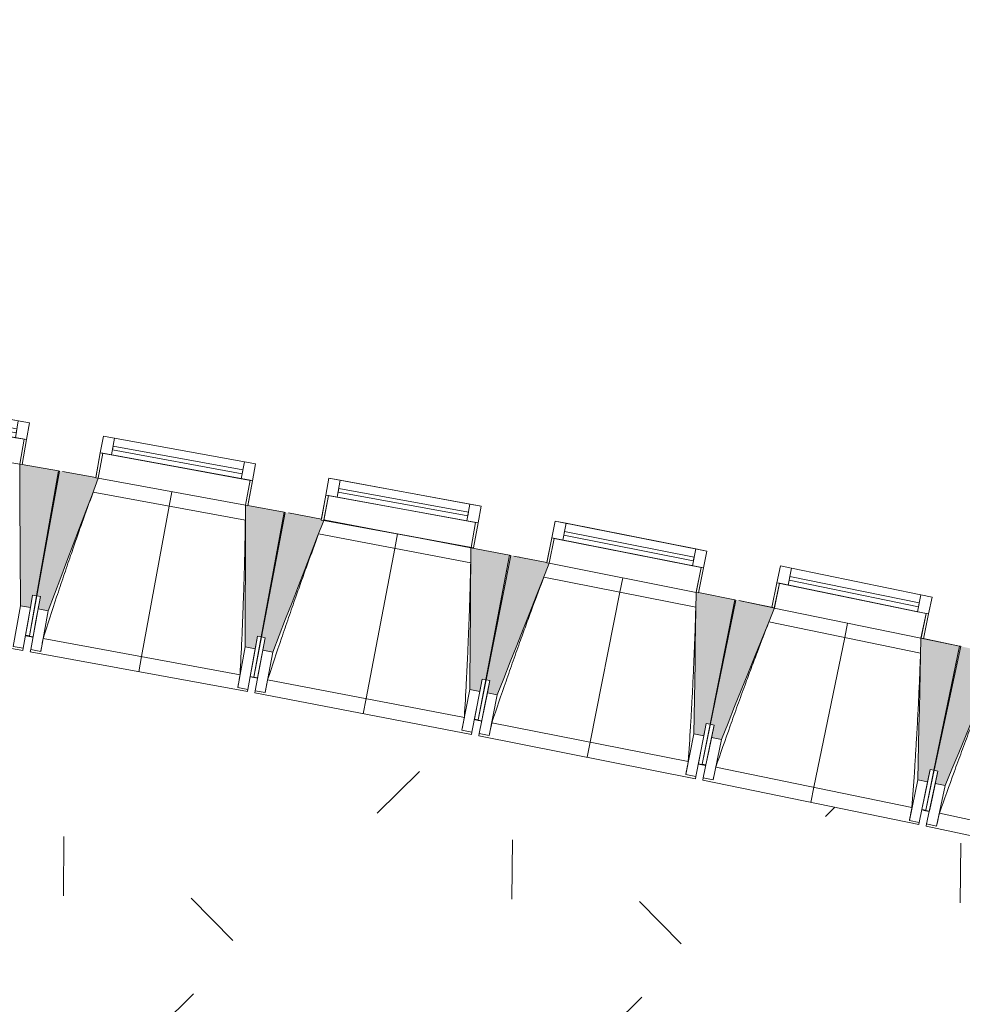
# Model space of a CAD drawing. Header units: centimetres. Extents: x -2721 to 2869, y -4046 to 286.
# Tile 11 of 29: x 69 to 441, y -3329 to -2941. Entities that reach past the tile are written whole.
import ezdxf

# ---------------------------------------------------------------- set-up
doc = ezdxf.new("R2010")
doc.units = ezdxf.units.CM
for name, color, linetype, lineweight in [('0-1', 7, 'Continuous', 5), ('ANNOTATIONS-1', 7, 'Continuous', 18), ('MENUISERIES', 7, 'Continuous', 9), ('MENUISERIES-1', 7, 'Continuous', 13), ('MUR', 7, 'Continuous', 13), ('MUR_C', 7, 'Continuous', 13), ('OSSATURE', 7, 'Continuous', 9), ('OSSATURE_C', 7, 'Continuous', 9), ('SOL-1', 7, 'Continuous', 18), ('Z', 7, 'Continuous', 9)]:
    doc.layers.add(name, color=color, linetype=linetype, lineweight=lineweight)
doc.layers.add('A-ANNO-NPLT', color=7, linetype='Continuous', lineweight=13, plot=False)
for name, color, linetype, lineweight, true_color in [('A-GLAZ-GLAS', 7, 'Continuous', 13, 0x5c63b1), ('AB1_MAC', 7, 'Continuous', 9, 0x666666), ('AB3_VEGETATION_pelouse_surface', 7, 'Continuous', 9, 0x007f3f), ('MENUISERIES-2', 7, 'Continuous', 13, 0x5c63b1), ('OSSATURE-1', 7, 'Continuous', 5, 0x787878), ('OSSATURE-2', 5, 'Continuous', 18, 0x0000ff)]:
    doc.layers.add(name, color=color, linetype=linetype, lineweight=lineweight, true_color=true_color)

# ---------------------------------------------------------------- blocks, each defined once
blk = doc.blocks.new('XXX_VIDE FENETRE - 590-389517-2021_015_1111_DCE_1_50_Etat actuel')
at = {"layer": 'A-ANNO-NPLT'}
for p, q in [((-30.51, 0), (-30.51, -10)), ((-29.51, 0), (-30.51, 0)), ((-29.51, -10), (-29.51, 0)), ((30.51, 0), (29.51, 0)), ((29.51, 0), (29.51, -10)), ((30.51, -10), (30.51, 0)), ((-30.51, -10), (-29.51, -10)), ((-26.01, -10), (-30.51, -10)), ((-30.51, -10), (-30.51, -16.75)), ((-26.01, -16.75), (-26.01, -10)), ((26.01, -10), (26.01, -16.75)), ((30.51, -10), (26.01, -10)), ((29.51, -10), (30.51, -10)), ((30.51, -16.75), (30.51, -10)), ((-30.51, -16.75), (-26.01, -16.75)), ((26.01, -16.75), (30.51, -16.75))]:
    blk.add_line(p, q, dxfattribs=at)
at = {"layer": 'A-GLAZ-GLAS'}
for p, q in [((26.01, -12), (-26.01, -12)), ((-26.01, -12), (-26.01, -13.5)), ((-26.01, -13.5), (26.01, -13.5)), ((26.01, -13.5), (26.01, -12))]:
    blk.add_line(p, q, dxfattribs=at)
at = {"layer": 'MENUISERIES-1'}
for p, q in [((-29.51, 0), (29.51, 0)), ((29.51, 0), (-29.51, 0)), ((-30.51, -10), (-30.51, -0.07)), ((-29.51, -0.07), (-29.51, -10)), ((29.51, -10), (29.51, -0.07)), ((30.51, -0.07), (30.51, -10)), ((30.51, -10), (-30.51, -10)), ((-30.51, -16.75), (-30.51, -10)), ((-30.51, -10), (30.51, -10)), ((-29.51, -10), (29.51, -10)), ((-26.01, -10), (-26.01, -16.75)), ((26.01, -10), (-26.01, -10)), ((26.01, -16.75), (26.01, -10)), ((30.51, -10), (30.51, -16.75)), ((30.51, -16.75), (-30.51, -16.75)), ((-26.01, -16.75), (26.01, -16.75))]:
    blk.add_line(p, q, dxfattribs=at)
at = {"layer": 'MENUISERIES-2'}
for p, q in [((-26.01, -13.5), (-26.01, -12)), ((-26.01, -12), (26.01, -12)), ((26.01, -13.5), (-26.01, -13.5)), ((26.01, -12), (26.01, -13.5))]:
    blk.add_line(p, q, dxfattribs=at)
blk = doc.blocks.new('XXX_VIDE FENETRE - 590-V12-2021_015_1111_DCE_1_50_Etat actuel')
at = {"layer": 'A-ANNO-NPLT'}
for p, q in [((-30.51, 0), (-30.51, -10)), ((-29.51, 0), (-30.51, 0)), ((-29.51, -10), (-29.51, 0)), ((30.51, 0), (29.51, 0)), ((29.51, 0), (29.51, -10)), ((30.51, -10), (30.51, 0)), ((-30.51, -10), (-29.51, -10)), ((-26.01, -10), (-30.51, -10)), ((-30.51, -10), (-30.51, -16.75)), ((-26.01, -16.75), (-26.01, -10)), ((26.01, -10), (26.01, -16.75)), ((30.51, -10), (26.01, -10)), ((29.51, -10), (30.51, -10)), ((30.51, -16.75), (30.51, -10)), ((-30.51, -16.75), (-26.01, -16.75)), ((26.01, -16.75), (30.51, -16.75))]:
    blk.add_line(p, q, dxfattribs=at)
at = {"layer": 'A-GLAZ-GLAS'}
for p, q in [((26.01, -12), (-26.01, -12)), ((-26.01, -12), (-26.01, -13.5)), ((-26.01, -13.5), (26.01, -13.5)), ((26.01, -13.5), (26.01, -12))]:
    blk.add_line(p, q, dxfattribs=at)
at = {"layer": 'MENUISERIES-1'}
for p, q in [((-30.51, 0), (0, 0)), ((-30.51, -10), (-30.51, 0)), ((-29.51, 0), (-29.51, -10)), ((29.51, 0), (-29.51, 0)), ((29.51, -0.22), (29.51, 0)), ((29.51, -10), (29.51, -0.28)), ((30.51, -0.29), (30.51, -10)), ((30.51, -10), (-30.51, -10)), ((-30.51, -16.75), (-30.51, -10)), ((-30.51, -10), (30.51, -10)), ((-29.51, -10), (29.51, -10)), ((-26.01, -10), (-26.01, -16.7)), ((26.01, -10), (-26.01, -10)), ((26.01, -16.75), (26.01, -10)), ((30.51, -10), (30.51, -16.75)), ((30.51, -16.75), (-30.51, -16.75)), ((-26.01, -16.75), (26.01, -16.75))]:
    blk.add_line(p, q, dxfattribs=at)
at = {"layer": 'MENUISERIES-2'}
for p, q in [((-26.01, -13.5), (-26.01, -12)), ((-26.01, -12), (26.01, -12)), ((26.01, -13.5), (-26.01, -13.5)), ((26.01, -12), (26.01, -13.5))]:
    blk.add_line(p, q, dxfattribs=at)
blk = doc.blocks.new('B02_ARC_rvt-1-2021_015_1111_DCE_1_50_Etat actuel')
at = {"layer": 'MUR'}
for p, q in [((373.73, -3157.32), (372.37, -3163.93)), ((424.68, -3167.81), (373.73, -3157.32)), ((368.94, -3163.22), (366.94, -3172.95)), ((426.75, -3175.12), (368.94, -3163.22)), ((372.37, -3163.93), (423.32, -3174.42)), ((424.68, -3167.81), (423.32, -3174.42)), ((366.92, -3173.02), (424.73, -3184.92)), ((424.75, -3184.85), (426.75, -3175.12))]:
    blk.add_line(p, q, dxfattribs=at)
at = {"layer": 'MUR_C'}
for p, q in [((369.32, -3156.41), (367.96, -3163.02)), ((373.73, -3157.32), (369.32, -3156.41)), ((372.37, -3163.93), (373.73, -3157.32)), ((367.96, -3163.02), (365.95, -3172.82)), ((366.92, -3173.02), (368.94, -3163.22)), ((367.96, -3163.02), (372.37, -3163.93)), ((368.94, -3163.22), (367.96, -3163.02)), ((373.07, -3160.5), (372.77, -3161.97)), ((372.77, -3161.97), (423.72, -3172.46)), ((424.03, -3170.99), (373.07, -3160.5)), ((424.68, -3167.81), (423.32, -3174.42)), ((429.09, -3168.71), (424.68, -3167.81)), ((423.72, -3172.46), (424.03, -3170.99)), ((427.73, -3175.32), (429.09, -3168.71)), ((365.95, -3172.82), (366.92, -3173.02)), ((423.32, -3174.42), (427.73, -3175.32)), ((426.75, -3175.12), (424.73, -3184.92)), ((425.71, -3185.12), (427.73, -3175.32)), ((427.73, -3175.32), (426.75, -3175.12)), ((424.73, -3184.92), (425.71, -3185.12))]:
    blk.add_line(p, q, dxfattribs=at)
at = {"layer": 'MENUISERIES'}
for name, p, rotation in [('XXX_VIDE FENETRE - 590-389517-2021_015_1111_DCE_1_50_Etat actuel', (40.35, -3111.15), 170.0146826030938), ('XXX_VIDE FENETRE - 590-389517-2021_015_1111_DCE_1_50_Etat actuel', (129.4, -3127.14), 169.6030480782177), ('XXX_VIDE FENETRE - 590-V12-2021_015_1111_DCE_1_50_Etat actuel', (218.33, -3143.78), 169.6030480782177), ('XXX_VIDE FENETRE - 590-389517-2021_015_1111_DCE_1_50_Etat actuel', (307.14, -3161.06), 168.7797790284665)]:
    blk.add_blockref(name, p, dxfattribs=dict(at, rotation=rotation))
blk = doc.blocks.new('20_MUR PREFA_01 - MODULE_01 B-3165811-2021_015_1111_DCE_1_50_Etat actuel')
at = {"layer": 'Z'}
for p, q in [((0, 72.21), (0, 66.14)), ((0, 66.14), (0, 5.85)), ((0, 0.07), (0, 5.85))]:
    blk.add_line(p, q, dxfattribs=at)
blk = doc.blocks.new('B02_DC_STR_rvt-1-2021_015_1111_DCE_1_50_Etat actuel')
at = {"layer": 'OSSATURE-1'}
for points in [[(73.67, -3172.8), (74.53, -3167.87), (76.01, -3168.13), (84.68, -3118.88), (69.42, -3116.26), (69.73, -3172.11)], [(80.63, -3174.06), (100.37, -3121.82), (85.15, -3118.96), (76.13, -3168.15), (77.6, -3168.42), (76.7, -3173.33), (77.6, -3173.5)], [(162.27, -3189.03), (163.17, -3184.12), (164.65, -3184.39), (173.68, -3135.2), (158.43, -3132.47), (158.34, -3188.31), (161.65, -3188.92)], [(169.23, -3190.34), (189.27, -3138.45), (188.33, -3138.27), (188.33, -3137.98), (174.14, -3135.28), (164.77, -3184.4), (166.24, -3184.68), (165.3, -3189.59), (166.24, -3189.77)], [(250.76, -3205.91), (251.7, -3200.99), (253.17, -3201.28), (262.55, -3152.15), (247.32, -3149.25), (246.83, -3205.16), (248.99, -3205.57)], [(257.71, -3207.26), (278.2, -3155.31), (263.02, -3152.24), (253.29, -3201.29), (254.76, -3201.58), (253.79, -3206.48), (254.76, -3206.68)], [(339.12, -3223.41), (340.1, -3218.51), (341.57, -3218.8), (351.3, -3169.75), (336.09, -3166.8), (335.2, -3222.63), (336.32, -3222.86)], [(346.06, -3224.82), (366.95, -3172.95), (351.77, -3169.84), (341.68, -3218.81), (343.15, -3219.12), (342.14, -3224.01), (343.15, -3224.22)], [(427.36, -3241.55), (428.37, -3236.66), (429.84, -3236.96), (439.92, -3187.98), (424.74, -3184.85), (423.44, -3240.75), (423.93, -3240.85)], [(434.29, -3243.01), (455.52, -3191.36), (440.39, -3188.07), (429.95, -3236.97), (431.42, -3237.29), (430.38, -3242.18), (431.42, -3242.4)]]:
    blk.add_hatch(color=256, dxfattribs=at).paths.add_polyline_path(points)
at = {"layer": 'ANNOTATIONS-1'}
for p, q in [((85.15, -3118.97), (84.68, -3118.88)), ((174.14, -3135.28), (173.68, -3135.2)), ((247.34, -3149.2), (240.73, -3147.93)), ((263.04, -3152.25), (262.51, -3152.14)), ((266.47, -3152.91), (266.11, -3152.85)), ((351.76, -3169.84), (351.3, -3169.75)), ((440.38, -3188.07), (439.92, -3187.98))]:
    blk.add_line(p, q, dxfattribs=at)
at = {"layer": 'OSSATURE'}
for p, q in [((100.37, -3121.82), (158.43, -3132.47)), ((158.38, -3138.34), (98.34, -3127.32)), ((189.35, -3138.25), (247.32, -3149.31)), ((247.23, -3155.18), (187.27, -3143.73)), ((278.2, -3155.31), (336.09, -3166.8)), ((335.96, -3172.66), (276.08, -3160.79)), ((74.53, -3167.87), (72.72, -3178.2)), ((76.01, -3168.13), (73.22, -3183.97)), ((73.23, -3183.96), (76.13, -3168.15)), ((75.71, -3178.73), (77.6, -3168.42)), ((-15, -3174.65), (70.68, -3189.73)), ((69.73, -3172.11), (66.9, -3188.15)), ((73.67, -3172.8), (70.84, -3188.84)), ((73.76, -3189.36), (76.7, -3173.33)), ((77.7, -3190.08), (80.63, -3174.06)), ((366.92, -3173.02), (424.73, -3184.92)), ((72.72, -3178.2), (71.75, -3183.71)), ((74.7, -3184.23), (75.71, -3178.73)), ((424.56, -3190.78), (364.77, -3178.48)), ((71.71, -3183.92), (73.19, -3184.18)), ((73.2, -3184.08), (73.19, -3184.18)), ((73.19, -3184.17), (74.66, -3184.44)), ((78.65, -3185.01), (156.31, -3199.26)), ((163.17, -3184.12), (161.28, -3194.43)), ((164.65, -3184.39), (161.75, -3200.2)), ((161.75, -3200.19), (164.77, -3184.4)), ((164.27, -3194.98), (166.24, -3184.68)), ((70.84, -3188.84), (66.9, -3188.15)), ((70.85, -3188.82), (70.68, -3189.73)), ((73.6, -3190.25), (73.77, -3189.33)), ((73.6, -3190.25), (159.17, -3205.95)), ((77.7, -3190.08), (73.76, -3189.36)), ((77.7, -3190.05), (77.7, -3190.08)), ((158.34, -3188.31), (155.4, -3204.33)), ((162.27, -3189.03), (159.33, -3205.06)), ((162.25, -3205.59), (165.3, -3189.59)), ((166.18, -3206.34), (169.23, -3190.34)), ((161.28, -3194.43), (160.27, -3199.93)), ((163.23, -3200.47), (164.27, -3194.98)), ((160.23, -3200.14), (161.71, -3200.41)), ((161.71, -3200.4), (163.19, -3200.68)), ((167.17, -3201.28), (244.72, -3216.09)), ((251.7, -3200.99), (249.73, -3211.29)), ((253.17, -3201.28), (250.15, -3217.07)), ((250.16, -3217.06), (253.29, -3201.29)), ((252.72, -3211.87), (254.76, -3201.58)), ((155.4, -3204.33), (155.4, -3204.31)), ((159.33, -3205.06), (155.4, -3204.33)), ((159.34, -3205.03), (159.17, -3205.95)), ((162.08, -3206.48), (162.25, -3205.57)), ((162.08, -3206.48), (247.53, -3222.79)), ((166.18, -3206.34), (162.25, -3205.59)), ((166.19, -3206.32), (166.18, -3206.34)), ((246.83, -3205.16), (243.78, -3221.16)), ((250.76, -3205.91), (247.7, -3221.91)), ((250.62, -3222.46), (253.79, -3206.48)), ((254.54, -3223.24), (257.71, -3207.26)), ((249.73, -3211.29), (248.68, -3216.79)), ((251.63, -3217.35), (252.72, -3211.87)), ((248.64, -3216.99), (250.12, -3217.28)), ((250.13, -3217.18), (250.12, -3217.28)), ((250.12, -3217.27), (251.59, -3217.56)), ((255.57, -3218.19), (333.01, -3233.55)), ((340.1, -3218.51), (338.06, -3228.79)), ((243.78, -3221.16), (243.78, -3221.13)), ((247.7, -3221.91), (243.78, -3221.16)), ((247.71, -3221.88), (247.53, -3222.79)), ((250.44, -3223.35), (250.62, -3222.44)), ((341.57, -3218.8), (338.44, -3234.57)), ((338.44, -3234.56), (341.68, -3218.81)), ((341.04, -3229.39), (343.15, -3219.12)), ((250.44, -3223.35), (335.78, -3240.28)), ((254.54, -3223.24), (250.62, -3222.46)), ((254.55, -3223.22), (254.54, -3223.24)), ((335.2, -3222.63), (332.03, -3238.61)), ((339.12, -3223.41), (335.95, -3239.39)), ((338.86, -3239.97), (342.14, -3224.01)), ((342.78, -3240.77), (346.06, -3224.82)), ((338.06, -3228.79), (336.97, -3234.28)), ((339.91, -3234.86), (341.04, -3229.39)), ((336.93, -3234.49), (338.4, -3234.78)), ((338.4, -3234.77), (339.87, -3235.07)), ((343.84, -3235.73), (421.17, -3251.65)), ((428.37, -3236.66), (426.25, -3246.93)), ((429.84, -3236.96), (426.59, -3252.71)), ((426.6, -3252.7), (429.95, -3236.97)), ((429.23, -3247.54), (431.42, -3237.29)), ((332.03, -3238.61), (332.03, -3238.59)), ((335.95, -3239.39), (332.03, -3238.61)), ((335.96, -3239.37), (335.78, -3240.28)), ((338.68, -3240.85), (338.87, -3239.94)), ((338.68, -3240.85), (423.89, -3258.4)), ((342.78, -3240.77), (338.86, -3239.97)), ((342.79, -3240.75), (342.78, -3240.77)), ((423.44, -3240.75), (420.16, -3256.7)), ((427.36, -3241.55), (424.07, -3257.51)), ((426.98, -3258.11), (430.38, -3242.18)), ((430.89, -3258.94), (434.29, -3243.01)), ((426.25, -3246.93), (425.12, -3252.4)), ((428.06, -3253.01), (429.23, -3247.54)), ((425.08, -3252.61), (426.55, -3252.91)), ((426.57, -3252.81), (426.55, -3252.91)), ((426.55, -3252.9), (428.02, -3253.22)), ((420.16, -3256.7), (420.16, -3256.68)), ((424.07, -3257.51), (420.16, -3256.7)), ((431.99, -3253.9), (509.2, -3270.38)), ((424.08, -3257.48), (423.89, -3258.4)), ((426.79, -3258.99), (426.98, -3258.08)), ((426.79, -3258.99), (511.87, -3277.14)), ((430.89, -3258.94), (426.98, -3258.11)), ((430.9, -3258.92), (430.89, -3258.94))]:
    blk.add_line(p, q, dxfattribs=at)
at = {"layer": 'OSSATURE', "flags": 128}
for points in [[(78.65, -3185.01), (78.46, -3186.02), (78.27, -3187.03), (78.08, -3188.03), (77.89, -3189.04), (77.7, -3190.05)], [(155.4, -3204.31), (155.58, -3203.3), (155.76, -3202.29), (155.94, -3201.28), (156.12, -3200.27), (156.31, -3199.26)], [(167.17, -3201.28), (166.97, -3202.29), (166.77, -3203.29), (166.58, -3204.3), (166.38, -3205.31), (166.19, -3206.32)], [(243.78, -3221.13), (243.97, -3220.12), (244.15, -3219.11), (244.34, -3218.1), (244.53, -3217.09), (244.72, -3216.09)], [(255.57, -3218.19), (255.36, -3219.19), (255.16, -3220.2), (254.95, -3221.2), (254.75, -3222.21), (254.55, -3223.22)], [(332.03, -3238.59), (332.23, -3237.58), (332.42, -3236.57), (332.62, -3235.56), (332.81, -3234.56), (333.01, -3233.55)], [(343.84, -3235.73), (343.63, -3236.73), (343.42, -3237.74), (343.21, -3238.74), (343, -3239.75), (342.79, -3240.75)], [(420.16, -3256.68), (420.36, -3255.67), (420.56, -3254.66), (420.77, -3253.66), (420.97, -3252.65), (421.17, -3251.65)], [(431.99, -3253.9), (431.77, -3254.9), (431.55, -3255.91), (431.33, -3256.91), (431.12, -3257.91), (430.9, -3258.92)]]:
    blk.add_lwpolyline(points, dxfattribs=at)
at = {"layer": 'OSSATURE'}
for points, knots in [([(98.35, -3127.32), (96.9, -3131.29), (94.69, -3137.43), (91.75, -3145.76), (89.31, -3152.82), (86.71, -3160.44), (83.07, -3171.35), (80.4, -3179.54), (78.65, -3185.01)], [0.0183454, 0.0183454, 0.0183454, 0.0183454, 0.2222222, 0.3333333, 0.4444444, 0.5833333, 0.7222222, 1, 1, 1, 1]), ([(156.31, -3199.26), (156.55, -3194.67), (156.89, -3187.78), (157.28, -3178.6), (157.57, -3171.13), (157.84, -3163.09), (158.08, -3154.46), (158.26, -3146.21), (158.34, -3140.83), (158.37, -3138.33)], [0, 0, 0, 0, 0.2222222, 0.3333333, 0.4444444, 0.5833333, 0.7222222, 0.8611111, 0.9816328, 0.9816328, 0.9816328, 0.9816328]), ([(187.28, -3143.73), (185.8, -3147.69), (183.54, -3153.82), (180.55, -3162.13), (178.06, -3169.17), (175.41, -3176.77), (171.69, -3187.65), (168.96, -3195.82), (167.17, -3201.28)], [0.0183454, 0.0183454, 0.0183454, 0.0183454, 0.2222222, 0.3333333, 0.4444444, 0.5833333, 0.7222222, 1, 1, 1, 1]), ([(244.72, -3216.09), (244.99, -3211.5), (245.38, -3204.62), (245.84, -3195.44), (246.18, -3187.97), (246.51, -3179.93), (246.82, -3171.3), (247.05, -3163.05), (247.17, -3157.68), (247.22, -3155.18)], [0, 0, 0, 0, 0.2222222, 0.3333333, 0.4444444, 0.5833333, 0.7222222, 0.8611111, 0.9816328, 0.9816328, 0.9816328, 0.9816328]), ([(276.09, -3160.79), (274.58, -3164.73), (272.28, -3170.84), (269.23, -3179.13), (266.69, -3186.16), (263.98, -3193.74), (260.18, -3204.59), (257.4, -3212.74), (255.57, -3218.19)], [0.0183454, 0.0183454, 0.0183454, 0.0183454, 0.2222222, 0.3333333, 0.4444444, 0.5833333, 0.7222222, 1, 1, 1, 1]), ([(333.01, -3233.55), (333.32, -3228.96), (333.75, -3222.08), (334.28, -3212.91), (334.68, -3205.44), (335.06, -3197.4), (335.43, -3188.78), (335.72, -3180.53), (335.88, -3175.16), (335.95, -3172.66)], [0, 0, 0, 0, 0.2222222, 0.3333333, 0.4444444, 0.5833333, 0.7222222, 0.8611111, 0.9816328, 0.9816328, 0.9816328, 0.9816328]), ([(364.78, -3178.48), (363.24, -3182.41), (360.9, -3188.5), (357.79, -3196.77), (355.19, -3203.78), (352.43, -3211.34), (348.56, -3222.17), (345.71, -3230.29), (343.84, -3235.73)], [0.0183454, 0.0183454, 0.0183454, 0.0183454, 0.2222222, 0.3333333, 0.4444444, 0.5833333, 0.7222222, 1, 1, 1, 1]), ([(421.17, -3251.65), (421.51, -3247.06), (422, -3240.19), (422.59, -3231.02), (423.04, -3223.55), (423.49, -3215.52), (423.91, -3206.9), (424.27, -3198.65), (424.47, -3193.28), (424.55, -3190.78)], [0, 0, 0, 0, 0.2222222, 0.3333333, 0.4444444, 0.5833333, 0.7222222, 0.8611111, 0.9816328, 0.9816328, 0.9816328, 0.9816328]), ([(453.34, -3196.8), (451.77, -3200.73), (449.38, -3206.8), (446.22, -3215.05), (443.57, -3222.04), (440.76, -3229.58), (436.8, -3240.37), (433.9, -3248.48), (431.99, -3253.9)], [0.0183454, 0.0183454, 0.0183454, 0.0183454, 0.2222222, 0.3333333, 0.4444444, 0.5833333, 0.7222222, 1, 1, 1, 1])]:
    blk.add_open_spline(points, degree=3, knots=knots, dxfattribs=at)
at = {"layer": 'OSSATURE_C'}
for p, q in [((84.68, -3118.88), (70.4, -3116.37)), ((76.01, -3168.13), (84.68, -3118.88)), ((85.15, -3118.96), (76.13, -3168.15)), ((99.4, -3121.57), (86.34, -3119.17)), ((173.68, -3135.2), (159.42, -3132.58)), ((164.65, -3184.39), (173.68, -3135.2)), ((174.14, -3135.28), (164.77, -3184.4)), ((188.38, -3137.99), (175.34, -3135.5)), ((262.55, -3152.15), (247.32, -3149.25)), ((253.17, -3201.28), (262.55, -3152.15)), ((263.02, -3152.24), (253.29, -3201.29)), ((277.23, -3155.05), (264.21, -3152.47)), ((73.67, -3172.8), (74.53, -3167.87)), ((74.53, -3167.87), (76.01, -3168.13)), ((351.3, -3169.75), (337.08, -3166.92)), ((76.13, -3168.15), (77.6, -3168.42)), ((77.6, -3168.42), (76.7, -3173.33)), ((341.57, -3218.8), (351.3, -3169.75)), ((351.77, -3169.84), (341.68, -3218.81)), ((366.95, -3172.95), (352.95, -3170.07)), ((69.73, -3172.11), (73.67, -3172.8)), ((76.7, -3173.33), (80.63, -3174.06)), ((162.27, -3189.03), (163.17, -3184.12)), ((163.17, -3184.12), (164.65, -3184.39)), ((164.77, -3184.4), (166.24, -3184.68)), ((166.24, -3184.68), (165.3, -3189.59)), ((439.92, -3187.98), (424.74, -3184.85)), ((158.34, -3188.31), (162.27, -3189.03)), ((165.3, -3189.59), (169.23, -3190.34)), ((429.84, -3236.96), (439.92, -3187.98)), ((440.39, -3188.07), (429.95, -3236.97)), ((250.76, -3205.91), (251.7, -3200.99)), ((251.7, -3200.99), (253.17, -3201.28)), ((253.29, -3201.29), (254.76, -3201.58)), ((254.76, -3201.58), (253.79, -3206.48)), ((246.83, -3205.16), (250.76, -3205.91)), ((253.79, -3206.48), (257.71, -3207.26)), ((339.12, -3223.41), (340.1, -3218.51)), ((340.1, -3218.51), (341.57, -3218.8)), ((341.68, -3218.81), (343.15, -3219.12)), ((343.15, -3219.12), (342.14, -3224.01)), ((335.2, -3222.63), (339.12, -3223.41)), ((342.14, -3224.01), (346.06, -3224.82)), ((427.36, -3241.55), (428.37, -3236.66)), ((428.37, -3236.66), (429.84, -3236.96)), ((429.95, -3236.97), (431.42, -3237.29)), ((431.42, -3237.29), (430.38, -3242.18)), ((423.44, -3240.75), (427.36, -3241.55)), ((430.38, -3242.18), (434.29, -3243.01))]:
    blk.add_line(p, q, dxfattribs=at)
at = {"layer": 'OSSATURE_C', "flags": 128}
for points in [[(69.42, -3116.19), (69.46, -3123.18), (69.49, -3130.17), (69.53, -3137.16), (69.57, -3144.15), (69.61, -3151.14), (69.65, -3158.13), (69.69, -3165.12), (69.73, -3172.11)], [(80.63, -3174.06), (83.11, -3167.52), (85.58, -3160.98), (88.05, -3154.44), (90.52, -3147.9), (92.99, -3141.37), (95.46, -3134.83), (97.93, -3128.29), (100.4, -3121.75)], [(158.43, -3132.4), (158.42, -3139.39), (158.41, -3146.38), (158.4, -3153.37), (158.38, -3160.36), (158.37, -3167.35), (158.36, -3174.33), (158.35, -3181.32), (158.34, -3188.31)], [(169.23, -3190.34), (171.75, -3183.82), (174.27, -3177.3), (176.78, -3170.78), (179.3, -3164.26), (181.82, -3157.74), (184.34, -3151.22), (186.85, -3144.7), (189.27, -3138.45)], [(247.32, -3149.25), (247.26, -3156.23), (247.2, -3163.22), (247.14, -3170.21), (247.08, -3177.2), (247.02, -3184.19), (246.95, -3191.18), (246.89, -3198.17), (246.83, -3205.16)], [(257.71, -3207.26), (260.27, -3200.76), (262.84, -3194.26), (265.4, -3187.76), (267.97, -3181.26), (270.53, -3174.75), (273.09, -3168.25), (275.66, -3161.75), (278.22, -3155.25)], [(336.09, -3166.73), (335.98, -3173.72), (335.87, -3180.71), (335.76, -3187.69), (335.65, -3194.68), (335.53, -3201.67), (335.42, -3208.66), (335.31, -3215.65), (335.2, -3222.63)], [(346.06, -3224.82), (348.67, -3218.34), (351.28, -3211.85), (353.89, -3205.37), (356.51, -3198.89), (359.12, -3192.4), (361.73, -3185.92), (364.34, -3179.44), (366.95, -3172.95)], [(424.74, -3184.85), (424.57, -3191.84), (424.41, -3198.82), (424.25, -3205.81), (424.09, -3212.8), (423.93, -3219.79), (423.76, -3226.77), (423.6, -3233.76), (423.44, -3240.75)], [(434.29, -3243.01), (436.94, -3236.55), (439.6, -3230.08), (442.26, -3223.62), (444.92, -3217.15), (447.57, -3210.69), (450.23, -3204.23), (452.89, -3197.76), (455.55, -3191.3)]]:
    blk.add_lwpolyline(points, dxfattribs=at)
at = {"layer": 'SOL-1'}
for p, q in [((70.4, -3116.37), (84.68, -3118.88)), ((84.68, -3118.88), (73.22, -3183.97)), ((161.75, -3200.19), (174.14, -3135.28)), ((175.34, -3135.5), (188.38, -3137.99)), ((247.32, -3149.25), (262.55, -3152.15)), ((262.55, -3152.15), (250.15, -3217.07)), ((338.44, -3234.56), (351.77, -3169.84)), ((352.95, -3170.07), (365.96, -3172.75)), ((71.73, -3183.81), (74.68, -3184.34)), ((73.22, -3183.97), (71.75, -3183.71)), ((425.72, -3185.05), (439.92, -3187.98)), ((439.92, -3187.98), (426.59, -3252.71)), ((163.2, -3200.58), (160.25, -3200.03)), ((160.25, -3200.03), (163.2, -3200.58)), ((163.23, -3200.47), (161.75, -3200.19)), ((251.61, -3217.46), (248.66, -3216.89)), ((248.66, -3216.89), (251.61, -3217.46)), ((250.15, -3217.07), (248.68, -3216.79)), ((336.95, -3234.38), (339.89, -3234.98)), ((339.91, -3234.86), (338.44, -3234.56)), ((428.04, -3253.12), (425.1, -3252.51)), ((425.1, -3252.51), (428.04, -3253.12)), ((426.59, -3252.71), (425.12, -3252.4))]:
    blk.add_line(p, q, dxfattribs=at)
at = {"layer": 'OSSATURE-2'}
for p, rotation in [((129.41, -3127.08), 169.603048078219), ((218.35, -3143.71), 169.1914135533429), ((307.16, -3160.99), 168.7797790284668), ((395.84, -3178.9), 168.3681445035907)]:
    blk.add_blockref('20_MUR PREFA_01 - MODULE_01 B-3165811-2021_015_1111_DCE_1_50_Etat actuel', p, dxfattribs=dict(at, rotation=rotation))
blk = doc.blocks.new('site treso_dwg-409476-2021_015_1111_DCE_1_50_Etat actuel')
at = {"layer": 'AB3_VEGETATION_pelouse_surface'}
h = blk.add_hatch(dxfattribs=at)
h.set_pattern_fill('FP_2', color=256, style=0, pattern_type=2)
h.set_pattern_definition([(89.567, (-40335746.12, -17086458.89), (-87.71750986, 89.0534421), [23.437, -153.339]), (44.567, (-40335746.12, -17086458.89), (-87.71785487, 89.05379237), [23.438, -101.563]), (134.567, (-40335746.12, -17086458.89), (-89.05379237, -87.71785487), [23.437, -101.562])])
h.paths.add_polyline_path([(12967.15, 3826.82), (12967.15, 4231), (12948.98, 4219.21), (12785.26, 4100.96), (12696.87, 4030.84), (12600.74, 3932.68), (12250.03, 4046.31), (12288.5, 4164.47), (12294.4, 4187), (12299.48, 4209.73), (12303.74, 4232.63), (12307.16, 4255.68), (12310.01, 4281.68), (12311.8, 4307.78), (12312.53, 4333.93), (12312.19, 4360.08), (12310.8, 4386.21), (12308.34, 4412.25), (12304.1, 4427.87), (12298.67, 4443.11), (12292.09, 4457.9), (12284.39, 4472.13), (12275.61, 4485.74), (12265.82, 4498.62), (12255.07, 4510.72), (12243.42, 4521.95), (12230.94, 4532.26), (12217.7, 4541.57), (12203.79, 4549.85), (12189.28, 4557.02), (12174.27, 4563.07), (12158.83, 4567.94), (12143.07, 4571.61), (12126, 4574.13), (12110.23, 4575.26), (12109.39, 4575.26), (12098.3, 4542.26), (12092.99, 4544.04), (12092.03, 4541.2), (12097.35, 4539.42), (12069.65, 4456.94), (12064.18, 4458.78), (12063.22, 4455.94), (12068.69, 4454.1), (12040.99, 4371.63), (12035.37, 4373.5), (12034.41, 4370.67), (12040.03, 4368.78), (11987.93, 4213.67), (11831.48, 4265.19), (11833.33, 4270.8), (11830.47, 4271.73), (11828.67, 4266.1), (11745.84, 4292.72), (11747.65, 4298.34), (11744.76, 4299.15), (11743.02, 4293.62), (11660, 4319.64), (11661.77, 4325.27), (11658.9, 4326.16), (11657.12, 4320.53), (11573.98, 4345.94), (11575.7, 4351.59), (11572.8, 4352.36), (11571.14, 4346.79), (11487.76, 4371.62), (11489.45, 4377.28), (11486.57, 4378.13), (11484.92, 4372.46), (11401.37, 4396.68), (11403.01, 4402.35), (11400.1, 4403.09), (11398.52, 4397.5), (11314.79, 4421.12), (11316.4, 4426.81), (11313.51, 4427.61), (11311.94, 4421.92), (11300.45, 4425.07), (11243.46, 4204.35), (10740.93, 4334.52), (10742.25, 4340.68), (10731.41, 4343.49), (10776.59, 4558.16), (10700.71, 4575.49), (10702.03, 4581.25), (10699.08, 4581.84), (10697.82, 4576.13), (10612.88, 4594.91), (10614.14, 4600.66), (10611.21, 4601.29), (10609.98, 4595.51), (10524.89, 4613.66), (10526.13, 4619.44), (10523.18, 4620), (10522, 4614.26), (10436.78, 4631.8), (10437.97, 4637.59), (10435.02, 4638.1), (10433.88, 4632.38), (10348.55, 4649.31), (10349.69, 4655.1), (10346.74, 4655.62), (10345.64, 4649.86), (10260.18, 4666.18), (10261.29, 4671.98), (10258.33, 4672.47), (10257.28, 4666.71), (10171.7, 4682.41), (10172.77, 4688.22), (10169.81, 4688.71), (10168.79, 4682.92), (10083.11, 4698.01), (10084.13, 4703.83), (10081.17, 4704.29), (10080.19, 4698.5), (9994.4, 4712.97), (9995.39, 4718.79), (9992.42, 4719.27), (9991.48, 4713.44), (9905.59, 4727.3), (9906.53, 4733.12), (9903.57, 4733.58), (9902.67, 4727.75), (9816.68, 4740.98), (9817.58, 4746.82), (9814.61, 4747.25), (9813.76, 4741.41), (9727.68, 4754.03), (9728.53, 4759.87), (9725.56, 4760.28), (9724.75, 4754.44), (9638.58, 4766.43), (9639.39, 4772.28), (9636.42, 4772.67), (9635.65, 4766.82), (9549.39, 4778.2), (9550.17, 4784.05), (9547.18, 4784.35), (9546.46, 4778.57), (9460.13, 4789.32), (9460.86, 4795.18), (9457.88, 4795.53), (9457.19, 4789.67), (9370.78, 4799.81), (9371.47, 4805.67), (9368.49, 4806), (9367.84, 4800.13), (9281.37, 4809.65), (9282.01, 4815.52), (9279.03, 4815.83), (9278.42, 4809.95), (9191.88, 4818.85), (9192.48, 4824.72), (9189.5, 4825.01), (9188.94, 4819.13), (9102.33, 4827.4), (9102.89, 4833.28), (9101.4, 4833.48), (9101.4, 4833.41), (9099.9, 4833.55), (9099.38, 4827.66), (9012.72, 4835.32), (9013.24, 4841.2), (9011.76, 4841.44), (9011.74, 4841.32), (9010.25, 4841.44), (9009.77, 4835.56), (8923.06, 4842.58), (8923.53, 4848.47), (8920.54, 4848.6), (8920.11, 4842.8), (8833.34, 4849.21), (8833.78, 4855.1), (8830.78, 4855.3), (8830.39, 4849.4), (8667.5, 4860.25), (8677.8, 5025.96), (8683.72, 5025.59), (8683.81, 5028.59), (8677.99, 5028.95), (8683.38, 5115.78), (8689.3, 5115.41), (8689.39, 5118.41), (8683.57, 5118.78), (8688.96, 5205.61), (8694.88, 5205.24), (8694.97, 5208.24), (8689.15, 5208.6), (8694.55, 5295.44), (8700.46, 5295.07), (8700.56, 5298.07), (8694.73, 5298.43), (8700.13, 5385.26), (8706.04, 5384.89), (8706.14, 5387.89), (8700.31, 5388.26), (8705.71, 5475.09), (8711.63, 5474.72), (8711.72, 5477.72), (8705.9, 5478.08), (8711.29, 5564.92), (8717.21, 5564.55), (8717.3, 5567.02), (8711.48, 5567.45), (8713.2, 5590.39), (8790.31, 5584.62), (8791.45, 5604.69), (9031.45, 5631.57), (9038, 5710.47), (9037.76, 5710.47), (9037.75, 5710.35), (9036.25, 5710.47), (9035.79, 5704.58), (8949.06, 5711.41), (8949.52, 5717.3), (8946.93, 5717.43), (8946.51, 5711.6), (8859.74, 5717.94), (8860.16, 5723.71), (8858.66, 5723.82), (8858.56, 5723.95), (8858.55, 5723.93), (8858.54, 5723.83), (8857.04, 5723.83), (8856.67, 5718.04), (8769.85, 5723.66), (8770.23, 5729.55), (8767.19, 5729.65), (8766.85, 5723.84), (8679.99, 5728.86), (8680.34, 5734.76), (8677.39, 5734.87), (8677.1, 5729.02), (8590.21, 5733.44), (8590.51, 5739.33), (8587.52, 5739.41), (8587.26, 5733.58), (8500.34, 5737.39), (8500.6, 5743.29), (8497.61, 5743.36), (8497.39, 5737.51), (8410.45, 5740.72), (8410.67, 5746.63), (8407.68, 5746.68), (8407.5, 5740.83), (8320.54, 5743.43), (8320.72, 5749.34), (8317.72, 5749.38), (8317.59, 5743.51), (8230.61, 5745.52), (8230.63, 5751.43), (8227.76, 5751.46), (8227.66, 5745.58), (8140.67, 5746.98), (8140.67, 5752.89), (8137.86, 5752.91), (8137.81, 5747.02), (8050.81, 5747.82), (8050.82, 5753.72), (8047.81, 5753.74), (8047.8, 5747.83), (7960.79, 5748.03), (7960.79, 5753.93), (7957.75, 5753.85), (7957.72, 5747.94), (7870.78, 5747.54), (7870.7, 5753.44), (7869.25, 5753.44), (7869.19, 5753.45), (7867.69, 5753.44), (7867.75, 5747.53), (7703.14, 5745.62), (7700.57, 5912.94), (7706.5, 5913.03), (7706.45, 5916.03), (7700.52, 5915.94), (7699.19, 6002.93), (7705.12, 6003.02), (7705.07, 6006.02), (7699.14, 6005.92), (7697.81, 6092.91), (7703.74, 6093.01), (7703.69, 6096.01), (7697.76, 6095.91), (7696.43, 6182.9), (7702.36, 6182.99), (7702.31, 6185.99), (7696.38, 6185.9), (7695.05, 6272.89), (7700.98, 6272.98), (7700.93, 6275.98), (7695, 6275.89), (7693.67, 6362.88), (7699.6, 6362.97), (7699.55, 6365.97), (7693.62, 6365.88), (7691.68, 6492.83), (7676.69, 6493.34), (7658.12, 6494.97), (7639.66, 6497.6), (7601.91, 6398.97), (7570.84, 6315.01), (7538.09, 6223.1), (7506.45, 6130.81), (7475.93, 6038.14), (7446.52, 5945.11), (7418.25, 5851.73), (7391.1, 5758.01), (7377.7, 5709.57), (7377.7, 4618.13), (8967.85, 4096.82), (9816, 3826.82), (12731.24, 3826.82)])

msp = doc.modelspace()

# ---------------------------------------------------------------- block references
at = {"layer": '0-1'}
for name in ['B02_DC_STR_rvt-1-2021_015_1111_DCE_1_50_Etat actuel', 'B02_ARC_rvt-1-2021_015_1111_DCE_1_50_Etat actuel']:
    msp.add_blockref(name, (0, 0), dxfattribs=at)
at = {"layer": 'AB1_MAC'}
msp.add_blockref('site treso_dwg-409476-2021_015_1111_DCE_1_50_Etat actuel', (-10098.11, -7872.66), dxfattribs=at)

doc.saveas('drawing.dxf')
